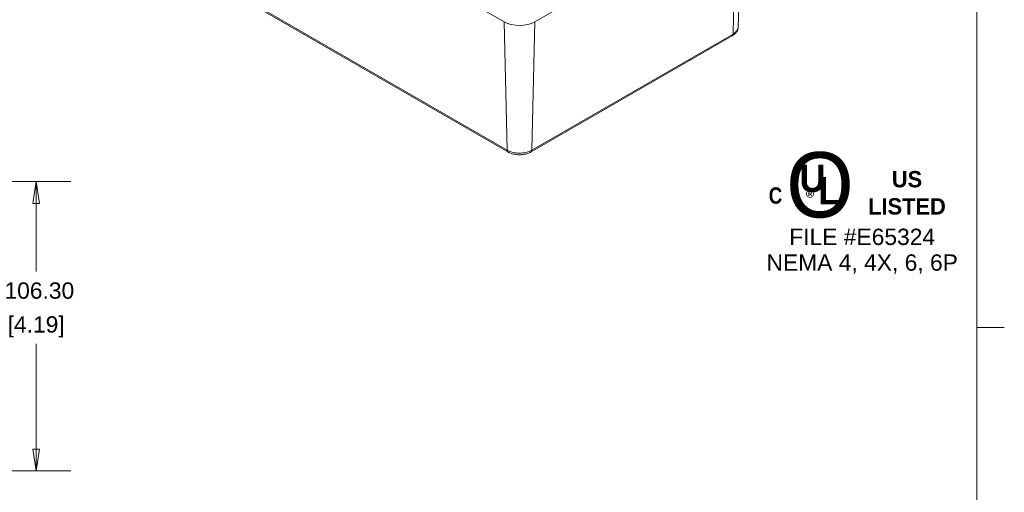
# Model space of a CAD drawing. Header units: millimetres. Extents: x 24 to 1011, y 24 to 776.
# Tile 8 of 9: x 676 to 1011, y 344 to 505. Entities that reach past the tile are written whole.
import ezdxf

# ---------------------------------------------------------------- set-up
doc = ezdxf.new("R2010")
doc.units = ezdxf.units.MM
doc.header["$LTSCALE"] = 3.703704
for name, color, linetype, lineweight in [('Dimension (ANSI)', 7, 'Continuous', 9), ('Sketch Geometry (ANSI)', 7, 'Continuous', 9), ('Symbol (ANSI)', 7, 'Continuous', 9), ('Visible (ANSI)', 7, 'Continuous', 9), ('Visible Narrow (ANSI)', 7, 'Continuous', 9)]:
    doc.layers.add(name, color=color, linetype=linetype, lineweight=lineweight)
doc.styles.add('Note Text (ANSI)', font='arial.ttf')
doc.dimstyles.new('Default - mm (ANSI)', dxfattribs={"dimscale": 3.703704, "dimtxt": 1.5, "dimasz": 2, "dimexe": 3.175, "dimexo": 1, "dimgap": 0.8, "dimtad": 0, "dimtih": 1, "dimtoh": 1, "dimrnd": 1e-08, "dimzin": 4, "dimdsep": 46, "dimtxsty": 'Note Text (ANSI)', "dimblk": 'Filled-1', "dimcen": 0.09, "dimdle": 10, "dimclrd": 256, "dimclre": 256, "dimclrt": 256, "dimadec": 1, "dimazin": 0, "dimtfac": 2.032, "dimtofl": 0, "dimtmove": 0, "dimatfit": 3, "dimfxl": 1, "dimtolj": 1, "dimtzin": 0, "dimlwd": -1, "dimlwe": -1, "dimarcsym": 0})

# ---------------------------------------------------------------- blocks, each defined once
blk = doc.blocks.new('UL')
at = {"layer": 'Symbol (ANSI)', "attachment_point": 5, "style": 'Note Text (ANSI)'}
for s, insert, char_height, width in [('\\fCentury Gothic|b0|i0;\\H6.0000;O', (-3.879, 2.445), 6, 7.62513), ('\\fCentury Gothic|b1|i0;\\H1.5000;US LISTED', (4.115, 1.743), 1.5, 9.02226)]:
    blk.add_mtext(s, dxfattribs=dict(at, insert=insert, char_height=char_height, width=width))
for s, insert, char_height in [('\\fCentury Gothic|b1|i0;\\H2.5000;U', (-4.56, 3.059), 2.5), ('\\fCentury Gothic|b1|i0;\\H2.5000;L', (-3.003, 1.94), 2.5), ('\\fSwis721 Cn BT|b1|i0;\\H1.5000;C\\fSwis721 Cn BT|b1|i0;\\H2.0000;\\P', (-7.967, 1.49), 1.5), ('\\fCalibri|b0|i0;\\H1.5000;®', (-4.63, 1.15), 1.5)]:
    blk.add_mtext(s, dxfattribs=dict(at, insert=insert, char_height=char_height))
at = {"layer": 'Symbol (ANSI)', "insert": (0, -3.618), "char_height": 1.5, "attachment_point": 5, "line_spacing_factor": 0.944221, "style": 'Note Text (ANSI)'}
blk.add_mtext('\\fArial|b0|i0;FILE #E65324\\P\\fArial|b0|i0;NEMA 4, 4X, 6, 6P', dxfattribs=at)
blk = doc.blocks.new('Borders Default Border')
at = {"layer": 'Sketch Geometry (ANSI)'}
blk.add_line((270.51, 107.95), (273.026, 107.95), dxfattribs=at)
at = {"layer": 'Sketch Geometry (ANSI)', "flags": 128}
blk.add_lwpolyline([(8.89, 8.89), (8.89, 207.01), (270.51, 207.01), (270.51, 8.89), (8.89, 8.89)], dxfattribs=at)
blk = doc.blocks.new('Filled-1')
at = {"color": 0}
for p, q in [((0, 0), (-1, 0.15)), ((-1, 0.15), (-1, -0.15)), ((-1, 0), (0, 0)), ((-1, -0.15), (0, 0))]:
    blk.add_line(p, q, dxfattribs=at)
at = {"color": 0, "flags": 128}
blk.add_lwpolyline([(-1, -0.15), (0, 0), (-1, 0.15), (-1, -0.15)], dxfattribs=at)
at = {"color": 0}
blk.add_solid([(-1, -0.15), (0, 0), (-1, 0.15), (-1, -0.15)], dxfattribs=at)
blk = doc.blocks.new('*D23')
at = {"layer": 'Defpoints', "color": 0, "transparency": 16777216}
for p in [(610.01, 449.47), (610.01, 351.04), (681.79, 351.04)]:
    blk.add_point(p, dxfattribs=at)
at = {"layer": 'Dimension (ANSI)', "transparency": 16777216}
for p, q in [((613.71, 449.47), (693.55, 449.47)), ((681.79, 442.06), (681.79, 418.87)), ((681.79, 358.45), (681.79, 394.22)), ((613.71, 351.04), (693.55, 351.04))]:
    blk.add_line(p, q, dxfattribs=at)
at = {"layer": 'Dimension (ANSI)', "transparency": 16777216, "xscale": 7.407407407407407, "yscale": 7.407407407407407, "zscale": 7.407407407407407}
for p, rotation in [((681.79, 449.47), 90), ((681.79, 351.04), 270)]:
    blk.add_blockref('Filled-1', p, dxfattribs=dict(at, rotation=rotation))
at = {"layer": 'Dimension (ANSI)', "transparency": 16777216, "attachment_point": 5, "style": 'Note Text (ANSI)'}
for s, insert, char_height in [('\\A1; 106.30', (681.79, 412.35), 5.5556), ('\\A1;[4.19]', (681.79, 400.03), 5.556)]:
    blk.add_mtext(s, dxfattribs=dict(at, insert=insert, char_height=char_height))

msp = doc.modelspace()

# ---------------------------------------------------------------- linework, layer by layer
at = {"layer": 'Visible (ANSI)'}
for p, q in [((706.7885, 581.3603), (841.0078, 503.8687)), ((920.6518, 502.074), (922.0709, 546.3154)), ((851.4835, 503.8687), (919.9026, 543.3705)), ((708.0794, 537.0769), (842.2988, 459.5853)), ((850.1925, 459.5853), (918.6116, 499.0871))]:
    msp.add_line(p, q, dxfattribs=at)
for centre, major_axis, start_param, end_param in [((846.2456, 506.8928), (7.4074, 0), 3.92699082, 5.49778714), ((903.5016, 491.4512), (-1.3345, 0), 2.29916192, 2.41322706), ((861.5335, 467.2209), (1.3345, 0), 5.44075458, 5.55481971)]:
    msp.add_ellipse(centre, major_axis=major_axis, ratio=0.57735027, start_param=start_param, end_param=end_param, dxfattribs=at)
for points, knots in [([(918.6116, 499.0871), (918.8312, 499.2138), (919.0401, 499.3538), (919.4317, 499.6626), (919.6145, 499.8314), (919.9465, 500.2009), (920.0958, 500.4017), (920.3492, 500.8354), (920.453, 501.0685), (920.6004, 501.5585), (920.6435, 501.8154), (920.6518, 502.074)], [0, 0, 0, 0, 0.153376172, 0.153376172, 0.306752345, 0.306752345, 0.460128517, 0.460128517, 0.61350469, 0.61350469, 0.766880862, 0.766880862, 0.766880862, 0.766880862]), ([(842.2988, 459.5853), (842.7484, 459.3257), (843.2429, 459.121), (844.288, 458.8136), (844.8389, 458.7111), (845.9604, 458.6086), (846.5309, 458.6086), (847.6524, 458.7111), (848.2032, 458.8136), (849.2484, 459.121), (849.7428, 459.3257), (850.1925, 459.5853)], [4.71238898, 4.71238898, 4.71238898, 4.71238898, 5.02654825, 5.02654825, 5.34070751, 5.34070751, 5.65486678, 5.65486678, 5.96902604, 5.96902604, 6.28318531, 6.28318531, 6.28318531, 6.28318531])]:
    msp.add_open_spline(points, degree=3, knots=knots, dxfattribs=at)
at = {"layer": 'Visible Narrow (ANSI)'}
for p, q in [((919.9026, 543.3705), (918.899, 499.6934)), ((842.0114, 460.1916), (707.7921, 537.6832)), ((841.0078, 503.8687), (842.0114, 460.1916)), ((851.4835, 503.8687), (850.4798, 460.1916)), ((918.899, 499.6934), (850.4798, 460.1916))]:
    msp.add_line(p, q, dxfattribs=at)
for centre, major_axis, start_param, end_param in [((917.9172, 500.2899), (0.6944, -1.2028), 0, 0.75921822), ((914.6648, 502.138), (5.9881, 0), 5.49778714, 6.26466801), ((842.9932, 460.7881), (-0.6944, -1.2028), 5.52396708, 6.28318531), ((846.2456, 462.6362), (-5.9881, 0), 0.78539816, 2.35619449), ((849.4981, 460.7881), (0.6944, -1.2028), 0, 0.75921822)]:
    msp.add_ellipse(centre, major_axis=major_axis, ratio=0.57735027, start_param=start_param, end_param=end_param, dxfattribs=at)

# ---------------------------------------------------------------- block references
at = {"xscale": 3.703703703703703, "yscale": 3.703703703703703, "zscale": 3.703703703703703}
for name, p in [('Borders Default Border', (0, 0)), ('UL', (962.8534, 439.1871))]:
    msp.add_blockref(name, p, dxfattribs=at)

# ---------------------------------------------------------------- dimensions: what is measured, and where the dimension line sits
at = {"layer": 'Dimension (ANSI)'}
dim = msp.add_linear_dim(base=(681.787, 351.0409), p1=(610.008, 449.4668), p2=(610.008, 351.0409), angle=90, text=' <>\\X[4.19]', dimstyle='Default - mm (ANSI)', override={"dimgap": 0.8, "dimdec": 2, "dimlfac": 1.08, "dimpost": '\\X', "dimtol": 0, "dimlim": 0, "dimtp": 0, "dimtm": 0, "dimtdec": 2, "dimatfit": 1}, dxfattribs=at)
dim.commit()
dim.dimension.update_dxf_attribs({"geometry": '*D23', "text_midpoint": (681.787, 406.5491), "dimtype": 160})

doc.saveas('drawing.dxf')
